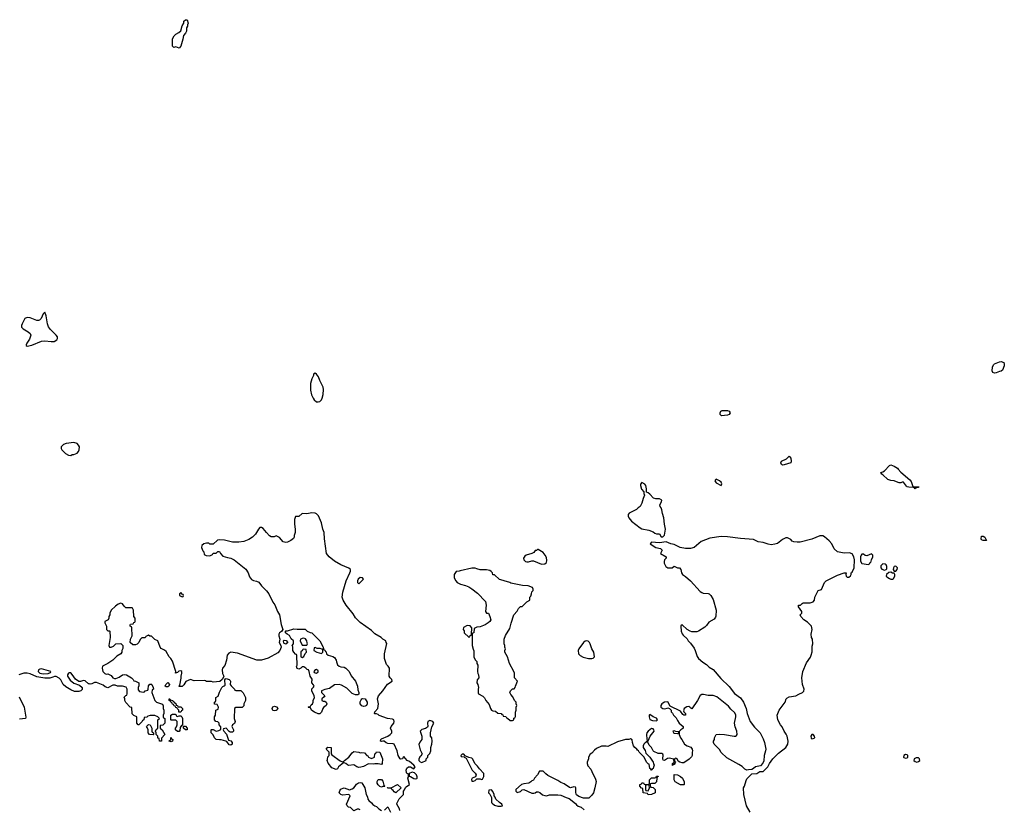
# Model space of a CAD drawing. Header units: inches. Extents: x 1861287 to 2052918, y 204622 to 437896.
# Tile 126 of 215: x 1969140 to 1981311, y 303585 to 313352. Entities that reach past the tile are written whole.
import ezdxf

# ---------------------------------------------------------------- set-up
doc = ezdxf.new("R2010")
doc.units = ezdxf.units.IN
doc.header["$MEASUREMENT"] = 0
for name, color, linetype in [('B9360', 7, 'Continuous'), ('B9370', 7, 'Continuous'), ('B9371', 7, 'Continuous'), ('B9380', 7, 'Continuous')]:
    doc.layers.add(name, color=color, linetype=linetype)

msp = doc.modelspace()

# ---------------------------------------------------------------- linework, layer by layer
at = {"layer": 'B9360', "color": 5, "elevation": 140}
for points in [[(1969450, 309733), (1969430, 309715), (1969403, 309657), (1969383, 309637), (1969370, 309632), (1969350, 309631), (1969270, 309663), (1969230, 309670), (1969205, 309655), (1969169, 309590), (1969161, 309570), (1969163, 309550), (1969182, 309530), (1969246, 309490), (1969267, 309470), (1969276, 309450), (1969259, 309401), (1969227, 309350), (1969218, 309330), (1969221, 309321), (1969233, 309313), (1969290, 309327), (1969410, 309374), (1969450, 309378), (1969530, 309370), (1969567, 309373), (1969597, 309390), (1969606, 309410), (1969605, 309430), (1969591, 309450), (1969520, 309520), (1969494, 309554), (1969482, 309590), (1969468, 309688)], [(1969810, 308122), (1969712, 308108), (1969682, 308098), (1969654, 308070), (1969652, 308050), (1969662, 308030), (1969705, 307985), (1969744, 307964), (1969770, 307962), (1969790, 307972), (1969810, 307972), (1969850, 307992), (1969868, 308010), (1969875, 308030), (1969878, 308070), (1969868, 308090), (1969850, 308108)], [(1969410, 305321), (1969390, 305320), (1969371, 305310), (1969367, 305290), (1969390, 305271), (1969430, 305262), (1969490, 305266), (1969522, 305278), (1969526, 305290)]]:
    msp.add_lwpolyline(points, close=True, dxfattribs=at)
for points in [[(1970000, 305137), (1969990, 305138), (1969950, 305175), (1969930, 305179), (1969890, 305168), (1969870, 305168), (1969830, 305194), (1969790, 305254), (1969770, 305274), (1969750, 305275), (1969742, 305270), (1969731, 305250), (1969731, 305230), (1969764, 305184), (1969810, 305146), (1969880, 305120), (1969910, 305092), (1969912, 305068), (1969894, 305050), (1969870, 305042), (1969817, 305043), (1969770, 305062), (1969710, 305098), (1969678, 305130), (1969650, 305186), (1969628, 305208), (1969590, 305228), (1969570, 305228), (1969550, 305218), (1969511, 305209), (1969450, 305209), (1969350, 305225), (1969270, 305259), (1969230, 305269), (1969190, 305269), (1969130, 305248)], [(1969135, 304975), (1969195, 304850), (1969215, 304725), (1969210, 304709), (1969138, 304702)]]:
    msp.add_lwpolyline(points, dxfattribs=at)
at = {"layer": 'B9370', "color": 5}
for points, elevation in [([(1972790, 308978), (1972773, 308967), (1972772, 308950), (1972751, 308910), (1972733, 308853), (1972736, 308770), (1972747, 308710), (1972766, 308670), (1972781, 308650), (1972810, 308626), (1972830, 308625), (1972850, 308631), (1972869, 308650), (1972879, 308670), (1972890, 308714), (1972897, 308777), (1972890, 308808), (1972849, 308890), (1972833, 308933), (1972810, 308966)], 140), ([(1977813, 308453), (1977798, 308470), (1977798, 308490), (1977807, 308510), (1977824, 308516), (1977850, 308520), (1977890, 308517), (1977911, 308511), (1977918, 308498), (1977922, 308490), (1977910, 308470), (1977890, 308461)], 120), ([(1978570, 307841), (1978557, 307850), (1978550, 307870), (1978555, 307890), (1978618, 307922), (1978650, 307953), (1978670, 307930), (1978678, 307890), (1978672, 307870), (1978590, 307844)], 120), ([(1976830, 307626), (1976813, 307607), (1976812, 307590), (1976826, 307546), (1976854, 307510), (1976854, 307490), (1976862, 307470), (1976845, 307430), (1976832, 307370), (1976811, 307329), (1976785, 307315), (1976765, 307295), (1976674, 307250), (1976662, 307230), (1976662, 307210), (1976671, 307190), (1976701, 307150), (1976810, 307066), (1976830, 307056), (1976917, 307037), (1976970, 307018), (1976990, 307002), (1977010, 306994), (1977050, 306994), (1977070, 306954), (1977090, 306954), (1977110, 306974), (1977124, 307050), (1977109, 307110), (1977101, 307190), (1977084, 307244), (1977078, 307290), (1977070, 307314), (1977057, 307330), (1977053, 307350), (1977073, 307390), (1977076, 307410), (1977050, 307427), (1977004, 307424), (1976973, 307433), (1976930, 307482), (1976910, 307498), (1976887, 307507), (1976888, 307550), (1976878, 307590), (1976868, 307608)], 140), ([(1977750, 307669), (1977740, 307660), (1977731, 307650), (1977750, 307624), (1977810, 307592), (1977819, 307610), (1977809, 307630), (1977790, 307649)], 140), ([(1975550, 306798), (1975542, 306798), (1975530, 306788), (1975510, 306786), (1975497, 306763), (1975470, 306748), (1975402, 306730), (1975383, 306717), (1975367, 306693), (1975372, 306670), (1975390, 306652), (1975410, 306645), (1975430, 306645), (1975470, 306658), (1975490, 306658), (1975590, 306618), (1975630, 306621), (1975650, 306638), (1975656, 306664), (1975650, 306698), (1975637, 306730), (1975610, 306762)], 140), ([(1979670, 306746), (1979610, 306722), (1979590, 306725), (1979570, 306739), (1979550, 306739), (1979541, 306730), (1979533, 306710), (1979535, 306655), (1979550, 306626), (1979630, 306614), (1979642, 306618), (1979650, 306634), (1979662, 306638), (1979668, 306672), (1979686, 306710), (1979686, 306730)], 140), ([(1979810, 306621), (1979795, 306610), (1979785, 306595), (1979783, 306570), (1979796, 306556), (1979830, 306545), (1979849, 306551), (1979859, 306561), (1979859, 306590), (1979849, 306610), (1979838, 306618)], 140), ([(1974730, 306569), (1974584, 306536), (1974571, 306529), (1974533, 306527), (1974512, 306490), (1974512, 306450), (1974530, 306412), (1974546, 306390), (1974588, 306368), (1974650, 306354), (1974690, 306338), (1974730, 306313), (1974798, 306258), (1974897, 306157), (1974905, 306110), (1974898, 306030), (1974910, 306012), (1974934, 306010), (1974951, 305971), (1974962, 305930), (1974952, 305910), (1974932, 305890), (1974894, 305866), (1974830, 305842), (1974790, 305838), (1974758, 305822), (1974752, 305770), (1974738, 305762), (1974733, 305747), (1974732, 305612), (1974744, 305564), (1974753, 305547), (1974752, 305470), (1974770, 305434), (1974790, 305414), (1974792, 305390), (1974802, 305370), (1974798, 305290), (1974804, 305264), (1974813, 305247), (1974814, 305210), (1974793, 305187), (1974792, 305150), (1974802, 305130), (1974811, 305090), (1974805, 305070), (1974805, 305025), (1974812, 305012), (1974864, 304984), (1974884, 304964), (1974902, 304930), (1974942, 304882), (1974958, 304830), (1974970, 304812), (1974990, 304802), (1975020, 304800), (1975050, 304774), (1975092, 304772), (1975098, 304758), (1975113, 304753), (1975118, 304738), (1975150, 304734), (1975158, 304718), (1975170, 304714), (1975204, 304684), (1975230, 304682), (1975246, 304690), (1975249, 304711), (1975262, 304718), (1975267, 304733), (1975268, 304788), (1975278, 304810), (1975278, 304850), (1975286, 304870), (1975278, 304890), (1975278, 304910), (1975258, 304930), (1975236, 304976), (1975210, 305006), (1975198, 305030), (1975206, 305050), (1975230, 305074), (1975250, 305074), (1975266, 305090), (1975268, 305110), (1975295, 305170), (1975258, 305210), (1975255, 305270), (1975249, 305290), (1975195, 305390), (1975169, 305470), (1975138, 305530), (1975138, 305550), (1975146, 305570), (1975138, 305590), (1975138, 305610), (1975129, 305630), (1975129, 305690), (1975146, 305734), (1975197, 305823), (1975213, 305887), (1975249, 305991), (1975290, 306034), (1975306, 306070), (1975330, 306094), (1975350, 306094), (1975407, 306153), (1975446, 306170), (1975446, 306210), (1975458, 306222), (1975468, 306252), (1975470, 306274), (1975486, 306290), (1975486, 306310), (1975478, 306330), (1975426, 306350), (1975355, 306355), (1975210, 306382), (1975198, 306390), (1975130, 306413), (1975114, 306414), (1975070, 306428), (1975010, 306486), (1974990, 306486), (1974986, 306510), (1974968, 306528), (1974950, 306538), (1974910, 306548), (1974832, 306548), (1974790, 306558), (1974768, 306568)], 140), ([(1979910, 306518), (1979884, 306516), (1979854, 306490), (1979852, 306470), (1979860, 306460), (1979890, 306438), (1979910, 306431), (1979930, 306432), (1979940, 306440), (1979958, 306470), (1979958, 306490), (1979950, 306506), (1979930, 306508)], 140), ([(1979970, 306592), (1979951, 306589), (1979939, 306570), (1979938, 306550), (1979950, 306532), (1979970, 306531), (1979985, 306550), (1979989, 306570)], 140), ([(1973350, 306453), (1973323, 306430), (1973315, 306410), (1973316, 306390), (1973330, 306376), (1973389, 306430), (1973378, 306450)], 140), ([(1971130, 306266), (1971114, 306250), (1971114, 306230), (1971150, 306214), (1971162, 306218), (1971166, 306230), (1971162, 306242), (1971147, 306247)], 140), ([(1972570, 305812), (1972670, 305812), (1972694, 305790), (1972730, 305772), (1972752, 305770), (1972851, 305670), (1972892, 305590), (1972898, 305558), (1972910, 305554), (1972918, 305538), (1972930, 305534), (1972932, 305510), (1972951, 305491), (1973010, 305476), (1973030, 305461), (1973051, 305430), (1973054, 305410), (1973070, 305371), (1973090, 305355), (1973110, 305347), (1973150, 305345), (1973171, 305330), (1973211, 305290), (1973238, 305238), (1973290, 305172), (1973315, 305110), (1973321, 305061), (1973332, 305030), (1973332, 305008), (1973320, 305000), (1973290, 305002), (1973250, 305019), (1973183, 305083), (1973119, 305119), (1973090, 305129), (1973030, 305125), (1972970, 305078), (1972910, 305069), (1972872, 305050), (1972872, 305030), (1972911, 304990), (1972904, 304976), (1972874, 304950), (1972874, 304930), (1972890, 304922), (1972910, 304922), (1972930, 304912), (1972936, 304890), (1972930, 304869), (1972895, 304845), (1972886, 304834), (1972870, 304788), (1972850, 304766), (1972830, 304766), (1972785, 304785), (1972749, 304809), (1972730, 304846), (1972710, 304846), (1972706, 304850), (1972710, 304854), (1972730, 304854), (1972743, 304877), (1972758, 304890), (1972768, 304910), (1972768, 304930), (1972782, 304970), (1972778, 304990), (1972749, 305050), (1972750, 305074), (1972770, 305094), (1972778, 305110), (1972770, 305126), (1972749, 305149), (1972749, 305170), (1972756, 305184), (1972756, 305196), (1972729, 305230), (1972718, 305290), (1972709, 305309), (1972695, 305315), (1972678, 305330), (1972650, 305348), (1972633, 305347), (1972614, 305330), (1972590, 305318), (1972570, 305326), (1972562, 305350), (1972568, 305370), (1972567, 305487), (1972562, 305502), (1972550, 305506), (1972529, 305529), (1972518, 305550), (1972516, 305596), (1972506, 305610), (1972526, 305630), (1972526, 305670), (1972495, 305695), (1972473, 305733), (1972446, 305750), (1972426, 305770), (1972426, 305790), (1972430, 305794), (1972450, 305794), (1972530, 305818)], 140), ([(1974670, 305859), (1974625, 305835), (1974622, 305810), (1974632, 305792), (1974634, 305770), (1974690, 305714), (1974702, 305718), (1974707, 305733), (1974722, 305738), (1974726, 305750), (1974728, 305830), (1974710, 305853)], 140), ([(1972430, 305628), (1972410, 305638), (1972406, 305646), (1972402, 305670), (1972410, 305678), (1972435, 305675), (1972454, 305650)], 140), ([(1972650, 305701), (1972630, 305699), (1972612, 305690), (1972605, 305670), (1972630, 305614), (1972690, 305614), (1972698, 305630), (1972695, 305645), (1972689, 305670), (1972672, 305692)], 140), ([(1976150, 305670), (1976130, 305666), (1976107, 305650), (1976051, 305569), (1976043, 305550), (1976048, 305510), (1976066, 305486), (1976106, 305466), (1976170, 305450), (1976210, 305449), (1976230, 305453), (1976247, 305470), (1976235, 305530), (1976210, 305570), (1976193, 305633), (1976184, 305650), (1976165, 305665)], 140), ([(1972650, 305566), (1972638, 305562), (1972633, 305547), (1972618, 305542), (1972614, 305530), (1972614, 305470), (1972630, 305462), (1972650, 305474), (1972667, 305513), (1972686, 305530), (1972682, 305562)], 140), ([(1972790, 305586), (1972778, 305582), (1972774, 305550), (1972814, 305530), (1972870, 305512), (1972888, 305530), (1972886, 305566), (1972874, 305566), (1972855, 305575), (1972816, 305576)], 140), ([(1972810, 305313), (1972794, 305310), (1972774, 305290), (1972778, 305278), (1972792, 305272), (1972810, 305271), (1972830, 305285), (1972830, 305298)], 140), ([(1970950, 305098), (1970938, 305110), (1970946, 305130), (1970972, 305152), (1970991, 305130), (1970982, 305110), (1970970, 305098)], 140), ([(1971770, 304538), (1971740, 304540), (1971730, 304546), (1971690, 304588), (1971658, 304582), (1971654, 304570), (1971662, 304550), (1971696, 304516), (1971722, 304442), (1971751, 304431), (1971766, 304410), (1971765, 304390), (1971750, 304379), (1971730, 304384), (1971702, 304422), (1971689, 304429), (1971630, 304446), (1971610, 304444), (1971570, 304449), (1971548, 304470), (1971530, 304506), (1971506, 304530), (1971506, 304570), (1971509, 304571), (1971531, 304571), (1971570, 304551), (1971602, 304558), (1971627, 304573), (1971627, 304607), (1971606, 304630), (1971606, 304650), (1971587, 304667), (1971566, 304670), (1971547, 304693), (1971546, 304730), (1971558, 304750), (1971566, 304810), (1971595, 304825), (1971598, 304850), (1971582, 304882), (1971547, 304887), (1971546, 304910), (1971562, 304918), (1971566, 304930), (1971566, 304970), (1971594, 304986), (1971610, 305034), (1971639, 305090), (1971650, 305105), (1971669, 305111), (1971678, 305122), (1971675, 305185), (1971682, 305198), (1971690, 305202), (1971731, 305191), (1971740, 305180), (1971745, 305170), (1971742, 305130), (1971752, 305112), (1971793, 305073), (1971798, 305058), (1971810, 305054), (1971873, 305053), (1971904, 305024), (1971932, 304968), (1971932, 304930), (1971912, 304890), (1971910, 304866), (1971890, 304846), (1971810, 304846), (1971794, 304830), (1971792, 304710), (1971802, 304670), (1971795, 304645), (1971772, 304630), (1971762, 304610), (1971782, 304570), (1971782, 304550)], 140), ([(1971130, 304786), (1971107, 304787), (1971106, 304810), (1971086, 304830), (1971082, 304842), (1971070, 304846), (1971062, 304862), (1971050, 304866), (1971042, 304882), (1971030, 304886), (1971022, 304902), (1971006, 304910), (1971002, 304922), (1970986, 304930), (1970989, 304951), (1970994, 304950), (1970998, 304938), (1971034, 304930), (1971038, 304918), (1971054, 304910), (1971058, 304898), (1971070, 304894), (1971074, 304874), (1971092, 304870), (1971094, 304854), (1971131, 304851), (1971151, 304831), (1971152, 304810), (1971138, 304802)], 140), ([(1973390, 304856), (1973370, 304864), (1973350, 304890), (1973350, 304914), (1973360, 304940), (1973370, 304952), (1973383, 304957), (1973410, 304951), (1973435, 304910), (1973436, 304890), (1973425, 304870), (1973410, 304859)], 140), ([(1972290, 304802), (1972269, 304809), (1972262, 304830), (1972269, 304851), (1972290, 304862), (1972314, 304854), (1972331, 304830), (1972324, 304816), (1972310, 304808)], 140), ([(1971090, 304734), (1971110, 304742), (1971130, 304742), (1971142, 304730), (1971152, 304710), (1971154, 304626), (1971138, 304622), (1971124, 304596), (1971120, 304560), (1971110, 304548), (1971089, 304549), (1971066, 304570), (1971066, 304590), (1971076, 304604), (1971086, 304630), (1971086, 304670), (1971070, 304686), (1971010, 304686), (1971006, 304690), (1971008, 304750), (1971030, 304762), (1971060, 304760), (1971073, 304753), (1971078, 304738)], 140), ([(1974210, 304682), (1974186, 304670), (1974181, 304650), (1974185, 304610), (1974179, 304601), (1974154, 304586), (1974110, 304573), (1974091, 304550), (1974111, 304490), (1974112, 304450), (1974085, 304415), (1974074, 304386), (1974090, 304322), (1974114, 304270), (1974097, 304243), (1974085, 304235), (1974073, 304207), (1974072, 304190), (1974090, 304172), (1974110, 304165), (1974166, 304190), (1974166, 304210), (1974186, 304230), (1974186, 304250), (1974210, 304274), (1974222, 304310), (1974222, 304350), (1974234, 304390), (1974239, 304430), (1974234, 304470), (1974218, 304490), (1974218, 304530), (1974235, 304605), (1974258, 304650), (1974246, 304670), (1974220, 304680)], 140), ([(1976930, 304759), (1976921, 304750), (1976919, 304730), (1976930, 304698), (1976962, 304682), (1977010, 304681), (1977022, 304690), (1977010, 304714), (1976970, 304728)], 140), ([(1970790, 304506), (1970746, 304510), (1970726, 304530), (1970726, 304570), (1970716, 304596), (1970706, 304610), (1970730, 304634), (1970754, 304630), (1970764, 304604), (1970774, 304590), (1970774, 304550), (1970778, 304538), (1970794, 304530), (1970794, 304510)], 140), ([(1971210, 304568), (1971188, 304568), (1971166, 304590), (1971166, 304614), (1971190, 304614), (1971211, 304590)], 140), ([(1976950, 304585), (1976908, 304552), (1976893, 304530), (1976887, 304510), (1976892, 304452), (1976898, 304438), (1976910, 304434), (1976935, 304490), (1976984, 304550), (1976979, 304570), (1976970, 304582)], 140), ([(1977230, 304555), (1977214, 304550), (1977227, 304527), (1977270, 304522), (1977278, 304522), (1977286, 304530), (1977282, 304542), (1977250, 304546)], 140), ([(1971010, 304418), (1970988, 304428), (1970988, 304432), (1971006, 304450), (1971006, 304470), (1971010, 304474), (1971018, 304458), (1971034, 304450), (1971030, 304429)], 140), ([(1978950, 304512), (1978930, 304509), (1978920, 304490), (1978925, 304465), (1978930, 304458), (1978950, 304459), (1978969, 304470), (1978966, 304490)], 140), ([(1973130, 304173), (1973143, 304177), (1973153, 304190), (1973208, 304232), (1973250, 304285), (1973270, 304299), (1973330, 304290), (1973350, 304283), (1973370, 304286), (1973402, 304282), (1973432, 304252), (1973445, 304245), (1973452, 304232), (1973490, 304212), (1973526, 304230), (1973528, 304272), (1973542, 304278), (1973550, 304294), (1973590, 304292), (1973625, 304210), (1973622, 304150), (1973610, 304138), (1973570, 304149), (1973530, 304149), (1973510, 304142), (1973450, 304148), (1973390, 304115), (1973355, 304105), (1973330, 304104), (1973308, 304110), (1973270, 304134), (1973210, 304129), (1973190, 304137), (1973170, 304153), (1973150, 304159), (1973142, 304158), (1973082, 304110), (1973070, 304086), (1973050, 304078), (1973000, 304100), (1972954, 304154), (1972942, 304190), (1972943, 304203), (1972950, 304234), (1972966, 304250), (1972966, 304290), (1972929, 304330), (1972950, 304352), (1972991, 304351), (1972991, 304270), (1972998, 304258), (1973103, 304183)], 140), ([(1974630, 304266), (1974610, 304266), (1974594, 304250), (1974598, 304238), (1974634, 304234), (1974634, 304230), (1974658, 304218), (1974732, 304070), (1974771, 304031), (1974782, 304010), (1974773, 303987), (1974734, 303970), (1974725, 303955), (1974730, 303934), (1974750, 303934), (1974770, 303942), (1974790, 303962), (1974830, 303962), (1974850, 303954), (1974862, 303958), (1974878, 303990), (1974875, 304030), (1974824, 304084), (1974800, 304120), (1974769, 304149), (1974738, 304210), (1974730, 304218), (1974690, 304226), (1974646, 304246)], 140), ([(1973990, 304044), (1973954, 304030), (1973954, 303994), (1973970, 303992), (1974010, 303966), (1974030, 303961), (1974050, 303965), (1974054, 303970), (1974054, 303986), (1974046, 304010), (1974018, 304038)], 140), ([(1973610, 303858), (1973590, 303866), (1973570, 303886), (1973558, 303910), (1973558, 303930), (1973570, 303952), (1973612, 303952), (1973630, 303934), (1973642, 303882), (1973654, 303870), (1973650, 303866), (1973630, 303866)], 140), ([(1976910, 303766), (1976902, 303782), (1976847, 303787), (1976842, 303842), (1976827, 303847), (1976806, 303870), (1976806, 303890), (1976822, 303898), (1976830, 303914), (1976850, 303914), (1976858, 303898), (1976870, 303894), (1976910, 303894), (1976922, 303898), (1976926, 303910), (1976926, 303950), (1976950, 303974), (1976990, 303974), (1977002, 303978), (1977010, 303994), (1977030, 303994), (1977032, 303990), (1977018, 303982), (1977014, 303970), (1977013, 303927), (1976990, 303906), (1976950, 303906), (1976938, 303902), (1976934, 303890), (1976938, 303858), (1976970, 303854), (1976994, 303830), (1976994, 303790), (1976950, 303768)], 140), ([(1977350, 303886), (1977310, 303888), (1977243, 303923), (1977228, 303950), (1977230, 304014), (1977270, 304012), (1977310, 303992), (1977332, 303970), (1977353, 303927), (1977354, 303890)], 140), ([(1973790, 303788), (1973770, 303802), (1973758, 303818), (1973738, 303830), (1973730, 303846), (1973690, 303846), (1973687, 303853), (1973730, 303852), (1973810, 303894), (1973854, 303850)], 140), ([(1974970, 303826), (1974938, 303822), (1974934, 303790), (1974953, 303773), (1974972, 303732), (1974972, 303670), (1974980, 303660), (1975010, 303638), (1975050, 303625), (1975090, 303622), (1975106, 303630), (1975098, 303650), (1975069, 303669), (1975026, 303710), (1975016, 303736), (1975006, 303750), (1975006, 303770), (1974990, 303806)], 140), ([(1976910, 303886), (1976878, 303882), (1976874, 303870), (1976874, 303830), (1976878, 303818), (1976910, 303814), (1976926, 303850), (1976922, 303882)], 140)]:
    msp.add_lwpolyline(points, close=True, dxfattribs=dict(at, elevation=elevation))
for points, elevation in [([(1980000, 307628), (1979950, 307649), (1979910, 307653), (1979870, 307666), (1979810, 307724), (1979798, 307730), (1979786, 307750), (1979810, 307758), (1979830, 307771), (1979890, 307836), (1979899, 307841), (1979910, 307844), (1979950, 307830), (1979990, 307804), (1980000, 307792)], 120), ([(1973838, 303570), (1973835, 303590), (1973802, 303650), (1973802, 303658), (1973830, 303714), (1973886, 303770), (1973886, 303810), (1973896, 303824), (1973907, 303853), (1973916, 303864), (1973958, 303890), (1973938, 303970), (1973946, 303990), (1973946, 304010), (1973942, 304022), (1973927, 304027), (1973920, 304040), (1973915, 304070), (1973925, 304095), (1973946, 304110), (1973971, 304111), (1974010, 304086), (1974029, 304110), (1974013, 304133), (1973958, 304178), (1973929, 304189), (1973890, 304239), (1973878, 304230), (1973871, 304209), (1973850, 304206), (1973842, 304210), (1973819, 304250), (1973806, 304310), (1973769, 304389), (1973757, 304397), (1973690, 304401), (1973670, 304409), (1973646, 304426), (1973630, 304429), (1973610, 304425), (1973598, 304430), (1973604, 304450), (1973610, 304455), (1973689, 304491), (1973718, 304510), (1973738, 304530), (1973738, 304550), (1973725, 304590), (1973733, 304610), (1973766, 304650), (1973769, 304670), (1973764, 304690), (1973750, 304701), (1973687, 304707), (1973585, 304745), (1973570, 304758), (1973550, 304766), (1973530, 304766), (1973526, 304770), (1973528, 304790), (1973568, 304832), (1973574, 304890), (1973564, 304950), (1973573, 304990), (1973629, 305051), (1973686, 305134), (1973742, 305170), (1973738, 305190), (1973718, 305210), (1973708, 305230), (1973709, 305330), (1973695, 305355), (1973675, 305375), (1973649, 305450), (1973649, 305510), (1973676, 305636), (1973668, 305648), (1973666, 305670), (1973630, 305688), (1973609, 305709), (1973530, 305755), (1973490, 305795), (1973350, 305895), (1973312, 305932), (1973290, 305955), (1973261, 306001), (1973174, 306110), (1973139, 306170), (1973125, 306210), (1973133, 306270), (1973176, 306410), (1973222, 306510), (1973229, 306530), (1973228, 306550), (1973209, 306569), (1973110, 306610), (1973030, 306653), (1972964, 306710), (1972934, 306750), (1972907, 306930), (1972902, 307010), (1972887, 307050), (1972870, 307130), (1972834, 307214), (1972810, 307241), (1972790, 307249), (1972750, 307252), (1972690, 307241), (1972630, 307242), (1972590, 307208), (1972550, 307206), (1972544, 307196), (1972538, 307170), (1972538, 307110), (1972546, 307050), (1972545, 307010), (1972531, 306970), (1972531, 306950), (1972524, 306936), (1972491, 306909), (1972450, 306889), (1972430, 306884), (1972395, 306895), (1972350, 306948), (1972310, 306966), (1972284, 306956), (1972250, 306955), (1972229, 306969), (1972190, 307009), (1972150, 307058), (1972130, 307069), (1972110, 307069), (1972091, 307050), (1972056, 306990), (1972016, 306950), (1971970, 306923), (1971910, 306899), (1971850, 306889), (1971770, 306889), (1971670, 306915), (1971610, 306918), (1971586, 306914), (1971530, 306866), (1971490, 306866), (1971476, 306876), (1971450, 306878), (1971414, 306870), (1971392, 306850), (1971385, 306825), (1971404, 306784), (1971414, 306770), (1971418, 306738), (1971445, 306725), (1971490, 306722), (1971522, 306738), (1971530, 306754), (1971570, 306754), (1971590, 306774), (1971610, 306772), (1971622, 306750), (1971650, 306718), (1971710, 306698), (1971750, 306691), (1971790, 306671), (1971935, 306555), (1971963, 306510), (1971981, 306461), (1972006, 306426), (1972030, 306414), (1972068, 306408), (1972095, 306395), (1972128, 306348), (1972190, 306286), (1972219, 306250), (1972268, 306148), (1972293, 306113), (1972327, 306030), (1972351, 305990), (1972371, 305870), (1972394, 305810), (1972376, 305784), (1972351, 305769), (1972343, 305750), (1972344, 305730), (1972356, 305690), (1972348, 305650), (1972367, 305610), (1972371, 305590), (1972356, 305550), (1972330, 305519), (1972210, 305454), (1972130, 305429), (1972070, 305429), (1971830, 305515), (1971750, 305528), (1971725, 305515), (1971706, 305490), (1971696, 305430), (1971675, 305365), (1971645, 305330), (1971641, 305310), (1971647, 305267), (1971662, 305230), (1971660, 305220), (1971642, 305190), (1971614, 305166), (1971530, 305158), (1971510, 305168), (1971450, 305168), (1971436, 305176), (1971419, 305179), (1971295, 305175), (1971250, 305189), (1971192, 305168), (1971170, 305126), (1971150, 305106), (1971110, 305106), (1971109, 305111), (1971118, 305122), (1971134, 305206), (1971134, 305230), (1971144, 305270), (1971142, 305290), (1971130, 305299), (1971107, 305293), (1971090, 305278), (1971066, 305270), (1971068, 305290), (1971030, 305418), (1971009, 305450), (1970989, 305470), (1970950, 305538), (1970930, 305555), (1970890, 305575), (1970875, 305590), (1970848, 305668), (1970810, 305686), (1970770, 305726), (1970750, 305726), (1970730, 305738), (1970698, 305722), (1970690, 305706), (1970650, 305706), (1970630, 305686), (1970612, 305650), (1970590, 305628), (1970570, 305618), (1970540, 305620), (1970507, 305647), (1970508, 305690), (1970528, 305730), (1970526, 305830), (1970522, 305842), (1970506, 305850), (1970507, 305867), (1970510, 305874), (1970542, 305878), (1970550, 305894), (1970562, 305898), (1970566, 305910), (1970566, 305950), (1970549, 305970), (1970548, 306048), (1970535, 306075), (1970530, 306078), (1970450, 306078), (1970430, 306098), (1970410, 306128), (1970390, 306135), (1970357, 306123), (1970322, 306098), (1970272, 306050), (1970252, 306010), (1970252, 305990), (1970242, 305970), (1970242, 305950), (1970233, 305927), (1970194, 305910), (1970194, 305890), (1970214, 305850), (1970214, 305810), (1970230, 305794), (1970250, 305794), (1970254, 305790), (1970258, 305710), (1970243, 305610), (1970250, 305592), (1970270, 305591), (1970298, 305602), (1970330, 305631), (1970390, 305634), (1970414, 305610), (1970413, 305573), (1970402, 305550), (1970402, 305530), (1970390, 305508), (1970340, 305480), (1970292, 305430), (1970231, 305389), (1970165, 305355), (1970158, 305330), (1970167, 305290), (1970190, 305266), (1970210, 305258), (1970230, 305262), (1970270, 305242), (1970292, 305212), (1970310, 305202), (1970330, 305202), (1970370, 305219), (1970412, 305248), (1970430, 305253), (1970458, 305250), (1970522, 305210), (1970542, 305190), (1970550, 305174), (1970570, 305172), (1970612, 305150), (1970611, 305111), (1970602, 305090), (1970602, 305062), (1970622, 305042), (1970670, 305034), (1970682, 305038), (1970690, 305052), (1970722, 305058), (1970727, 305073), (1970730, 305114), (1970750, 305134), (1970770, 305134), (1970774, 305130), (1970791, 305090), (1970792, 305070), (1970778, 305062), (1970774, 305030), (1970812, 304930), (1970831, 304911), (1970894, 304890), (1970904, 304884), (1970913, 304867), (1970914, 304830), (1970922, 304810), (1970922, 304770), (1970914, 304750), (1970914, 304730), (1970918, 304718), (1970934, 304710), (1970934, 304650), (1970910, 304626), (1970878, 304622), (1970874, 304590), (1970902, 304570), (1970934, 304510), (1970893, 304467), (1970894, 304430), (1970866, 304430), (1970862, 304462), (1970847, 304467), (1970846, 304490), (1970826, 304510), (1970826, 304530), (1970818, 304550), (1970827, 304573), (1970846, 304590), (1970846, 304690), (1970866, 304710), (1970846, 304730), (1970810, 304746), (1970753, 304747), (1970724, 304736), (1970710, 304726), (1970678, 304722), (1970674, 304690), (1970658, 304682), (1970654, 304670), (1970614, 304630), (1970606, 304630), (1970586, 304650), (1970586, 304730), (1970550, 304746), (1970530, 304766), (1970526, 304846), (1970506, 304850), (1970450, 304906), (1970438, 304930), (1970438, 304950), (1970430, 304974), (1970450, 304994), (1970462, 304998), (1970467, 305013), (1970468, 305070), (1970454, 305094), (1970410, 305108), (1970350, 305109), (1970320, 305120), (1970290, 305122), (1970229, 305089), (1970198, 305098), (1970170, 305119), (1970090, 305154), (1970066, 305154), (1970030, 305138), (1970010, 305135), (1970000, 305137)], 140), ([(1978169, 303550), (1978124, 303630), (1978089, 303769), (1978088, 303850), (1978098, 303870), (1978118, 303942), (1978130, 303962), (1978190, 304022), (1978250, 304026), (1978290, 304052), (1978330, 304052), (1978340, 304060), (1978388, 304110), (1978409, 304151), (1978449, 304210), (1978519, 304281), (1978609, 304350), (1978634, 304390), (1978639, 304430), (1978625, 304490), (1978615, 304515), (1978590, 304550), (1978565, 304605), (1978545, 304630), (1978513, 304690), (1978501, 304750), (1978529, 304811), (1978602, 304910), (1978615, 304950), (1978622, 304958), (1978650, 304975), (1978732, 304988), (1978770, 305011), (1978818, 305030), (1978834, 305046), (1978835, 305070), (1978816, 305130), (1978809, 305210), (1978821, 305290), (1978864, 305396), (1978915, 305465), (1978925, 305490), (1978934, 305534), (1978935, 305605), (1978942, 305630), (1978939, 305690), (1978929, 305710), (1978922, 305750), (1978934, 305810), (1978933, 305830), (1978926, 305850), (1978879, 305899), (1978832, 305930), (1978794, 305970), (1978789, 305991), (1978808, 306012), (1978809, 306030), (1978768, 306090), (1978766, 306110), (1978790, 306112), (1978810, 306132), (1978823, 306137), (1978850, 306141), (1978910, 306139), (1978949, 306150), (1978964, 306170), (1978969, 306210), (1979009, 306290), (1979050, 306305), (1979089, 306390), (1979109, 306410), (1979250, 306483), (1979331, 306511), (1979354, 306510), (1979351, 306490), (1979357, 306470), (1979370, 306457), (1979390, 306456), (1979410, 306471), (1979418, 306490), (1979418, 306510), (1979430, 306518), (1979454, 306570), (1979457, 306670), (1979450, 306710), (1979430, 306745), (1979397, 306757), (1979330, 306753), (1979249, 306770), (1979209, 306809), (1979177, 306870), (1979147, 306907), (1979090, 306957), (1979066, 306966), (1979030, 306969), (1978930, 306927), (1978789, 306889), (1978750, 306889), (1978710, 306895), (1978690, 306902), (1978670, 306922), (1978640, 306940), (1978630, 306944), (1978610, 306941), (1978570, 306921), (1978506, 306874), (1978475, 306865), (1978430, 306858), (1978390, 306864), (1978330, 306885), (1978270, 306895), (1978210, 306921), (1978050, 306933), (1977890, 306955), (1977810, 306958), (1977670, 306940), (1977564, 306896), (1977475, 306825), (1977430, 306810), (1977370, 306810), (1977305, 306825), (1977230, 306859), (1977188, 306868), (1977130, 306895), (1977050, 306881), (1976951, 306889), (1976932, 306870), (1977003, 306823), (1977062, 306810), (1977082, 306790), (1977062, 306750), (1977131, 306710), (1977132, 306690), (1977111, 306669), (1977105, 306650), (1977106, 306630), (1977127, 306587), (1977150, 306572), (1977188, 306572), (1977207, 306573), (1977230, 306592), (1977273, 306573), (1977294, 306570), (1977312, 306550), (1977322, 306510), (1977332, 306490), (1977370, 306466), (1977430, 306410), (1977550, 306281), (1977570, 306265), (1977590, 306258), (1977650, 306256), (1977662, 306250), (1977685, 306230), (1977710, 306182), (1977747, 306050), (1977744, 305976), (1977740, 305960), (1977724, 305936), (1977660, 305900), (1977630, 305858), (1977610, 305838), (1977530, 305789), (1977510, 305782), (1977450, 305782), (1977428, 305788), (1977389, 305809), (1977330, 305866), (1977318, 305862), (1977314, 305850), (1977318, 305790), (1977330, 305754), (1977340, 305740), (1977390, 305694), (1977402, 305670), (1977430, 305642), (1977477, 305577), (1977491, 305550), (1977515, 305475), (1977531, 305450), (1977584, 305404), (1977630, 305376), (1977664, 305344), (1977710, 305315), (1977805, 305205), (1977910, 305105), (1977977, 305017), (1978050, 304963), (1978087, 304910), (1978121, 304830), (1978134, 304770), (1978171, 304671), (1978221, 304601), (1978291, 304530), (1978330, 304458), (1978345, 304410), (1978361, 304330), (1978359, 304310), (1978341, 304250), (1978337, 304183), (1978325, 304155), (1978296, 304124), (1978234, 304110), (1978210, 304088), (1978190, 304078), (1978150, 304075), (1978130, 304069), (1978103, 304083), (1978070, 304114), (1978030, 304139), (1977880, 304220), (1977809, 304289), (1977790, 304326), (1977726, 304390), (1977718, 304410), (1977718, 304430), (1977728, 304450), (1977728, 304470), (1977749, 304511), (1977790, 304514), (1977850, 304510), (1977970, 304491), (1977990, 304491), (1978001, 304499), (1978009, 304511), (1978006, 304550), (1977985, 304605), (1977976, 304650), (1977993, 304727), (1977991, 304750), (1977978, 304778), (1977930, 304822), (1977900, 304860), (1977758, 304978), (1977711, 304991), (1977650, 304994), (1977593, 305007), (1977573, 305007), (1977550, 304994), (1977519, 304930), (1977450, 304829), (1977435, 304835), (1977425, 304850), (1977410, 304858), (1977386, 304854), (1977355, 304830), (1977345, 304805), (1977351, 304791), (1977371, 304770), (1977370, 304748), (1977350, 304749), (1977336, 304756), (1977310, 304798), (1977182, 304862), (1977150, 304915), (1977110, 304909), (1977090, 304899), (1977076, 304890), (1977067, 304870), (1977067, 304847), (1977091, 304831), (1977113, 304827), (1977144, 304836), (1977150, 304842), (1977173, 304833), (1977193, 304813), (1977194, 304790), (1977210, 304774), (1977222, 304750), (1977255, 304715), (1977270, 304682), (1977290, 304652), (1977342, 304610), (1977342, 304590), (1977337, 304583), (1977314, 304570), (1977293, 304547), (1977292, 304510), (1977307, 304470), (1977326, 304450), (1977358, 304390), (1977390, 304371), (1977434, 304354), (1977451, 304331), (1977456, 304310), (1977451, 304290), (1977451, 304250), (1977445, 304235), (1977415, 304205), (1977350, 304162), (1977330, 304159), (1977298, 304170), (1977281, 304181), (1977266, 304210), (1977250, 304218), (1977234, 304210), (1977234, 304190), (1977238, 304178), (1977252, 304170), (1977238, 304162), (1977238, 304150), (1977230, 304138), (1977222, 304138), (1977210, 304128), (1977209, 304150), (1977228, 304170), (1977226, 304206), (1977170, 304219), (1977146, 304214), (1977110, 304189), (1977095, 304195), (1977089, 304209), (1977095, 304255), (1977089, 304269), (1977076, 304276), (1977030, 304275), (1976980, 304300), (1976969, 304309), (1976949, 304349), (1976920, 304380), (1976902, 304422), (1976890, 304426), (1976885, 304415), (1976870, 304409), (1976856, 304390), (1976846, 304370), (1976846, 304350), (1976870, 304312), (1976881, 304281), (1976931, 304230), (1976952, 304192), (1976972, 304170), (1976973, 304153), (1976982, 304130), (1976973, 304107), (1976972, 304088), (1976958, 304082), (1976954, 304070), (1976948, 304068), (1976942, 304082), (1976928, 304088), (1976922, 304142), (1976907, 304147), (1976890, 304166), (1976854, 304234), (1976798, 304290), (1976788, 304308), (1976776, 304316), (1976768, 304330), (1976742, 304350), (1976729, 304370), (1976715, 304410), (1976710, 304446), (1976690, 304458), (1976670, 304448), (1976627, 304447), (1976530, 304418), (1976410, 304362), (1976388, 304368), (1976330, 304368), (1976270, 304338), (1976243, 304317), (1976210, 304278), (1976192, 304268), (1976171, 304229), (1976171, 304210), (1976155, 304170), (1976155, 304150), (1976164, 304124), (1976200, 304080), (1976214, 304054), (1976258, 303958), (1976266, 303930), (1976251, 303849), (1976231, 303790), (1976210, 303758), (1976176, 303724), (1976110, 303722), (1976050, 303744), (1976024, 303764), (1976017, 303777), (1976013, 303793), (1976015, 303850), (1976010, 303859), (1975990, 303865), (1975950, 303849), (1975935, 303855), (1975870, 303902), (1975830, 303915), (1975790, 303942), (1975670, 304002), (1975642, 304022), (1975610, 304055), (1975590, 304058), (1975565, 304055), (1975542, 304010), (1975502, 303970), (1975490, 303946), (1975470, 303938), (1975457, 303923), (1975434, 303910), (1975370, 303901), (1975342, 303890), (1975272, 303830), (1975272, 303810), (1975290, 303792), (1975330, 303806), (1975350, 303825), (1975370, 303831), (1975470, 303784), (1975496, 303784), (1975512, 303788), (1975530, 303801), (1975550, 303801), (1975570, 303795), (1975604, 303764), (1975630, 303755), (1975650, 303753), (1975690, 303763), (1975790, 303765), (1975830, 303761), (1975894, 303730), (1975930, 303718), (1976010, 303656), (1976021, 303641), (1976044, 303624), (1976079, 303610), (1976118, 303578)], 140), ([(1973350, 303578), (1973330, 303588), (1973310, 303588), (1973270, 303566), (1973230, 303606), (1973206, 303610), (1973186, 303630), (1973178, 303650), (1973226, 303750), (1973207, 303767), (1973130, 303762), (1973109, 303769), (1973089, 303790), (1973106, 303834), (1973150, 303851), (1973215, 303825), (1973250, 303838), (1973268, 303850), (1973288, 303870), (1973302, 303898), (1973326, 303914), (1973350, 303916), (1973370, 303911), (1973405, 303850), (1973421, 303770), (1973438, 303738), (1973445, 303710), (1973455, 303695), (1973490, 303665), (1973505, 303645), (1973528, 303628), (1973550, 303621), (1973578, 303590), (1973610, 303571)], 140), ([(1973650, 303574), (1973690, 303614), (1973725, 303550)], 140)]:
    msp.add_lwpolyline(points, dxfattribs=dict(at, elevation=elevation))
at = {"layer": 'B9371', "color": 5, "elevation": 120}
msp.add_lwpolyline([(1971110, 312998), (1971070, 313018), (1971047, 313007), (1971030, 313026), (1971030, 313114), (1971050, 313152), (1971070, 313172), (1971108, 313192), (1971130, 313214), (1971150, 313274), (1971168, 313310), (1971170, 313334), (1971190, 313352), (1971210, 313351), (1971222, 313310), (1971214, 313290), (1971214, 313270), (1971202, 313250), (1971202, 313210), (1971190, 313186), (1971164, 313156), (1971158, 313110), (1971130, 313026)], close=True, dxfattribs=at)
at = {"layer": 'B9380', "color": 5}
for points, elevation in [([(1981190, 308979), (1981170, 308989), (1981161, 309010), (1981165, 309055), (1981177, 309083), (1981190, 309095), (1981250, 309121), (1981270, 309124), (1981305, 309110), (1981311, 309090), (1981308, 309070), (1981290, 309015), (1981270, 309003), (1981250, 308999), (1981210, 308983)], 120), ([(1981090, 306908), (1981050, 306909), (1981030, 306918), (1981025, 306930), (1981030, 306962), (1981050, 306962), (1981071, 306951)], 120), ([(1980090, 304262), (1980069, 304251), (1980066, 304230), (1980070, 304225), (1980090, 304218), (1980110, 304221), (1980120, 304230), (1980118, 304250), (1980110, 304260)], 140), ([(1980250, 304221), (1980220, 304220), (1980197, 304210), (1980193, 304190), (1980210, 304175), (1980230, 304168), (1980250, 304176), (1980266, 304190), (1980263, 304210)], 140)]:
    msp.add_lwpolyline(points, close=True, dxfattribs=dict(at, elevation=elevation))
at = {"layer": 'B9380', "color": 5, "elevation": 120}
msp.add_lwpolyline([(1980000, 307792), (1980030, 307757), (1980141, 307661), (1980158, 307638), (1980178, 307578), (1980190, 307574), (1980253, 307573), (1980250, 307566), (1980218, 307562), (1980210, 307548), (1980202, 307562), (1980190, 307566), (1980130, 307568), (1980110, 307575), (1980101, 307581), (1980066, 307630), (1980050, 307633), (1980030, 307622), (1980010, 307624), (1980000, 307628)], dxfattribs=at)

doc.saveas('drawing.dxf')
